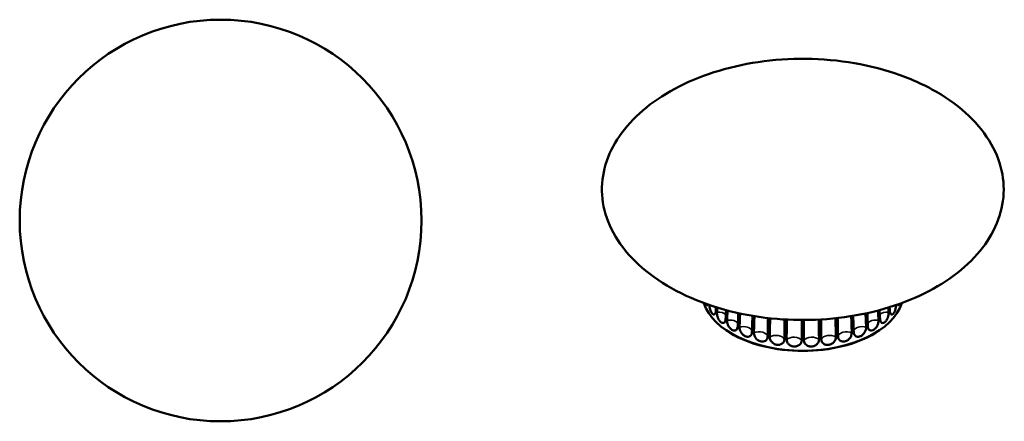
# Model space of a CAD drawing. Header units: millimetres. Extents: x 284 to 1030, y 103 to 1064.
# Tile 1 of 4: x 284 to 1019, y 103 to 403. Entities that reach past the tile are written whole.
import ezdxf

# ---------------------------------------------------------------- set-up
doc = ezdxf.new("R2010")
doc.units = ezdxf.units.MM
doc.header["$LTSCALE"] = 4
doc.layers.add('Visibile (ISO)', color=7, linetype='Continuous', lineweight=50)
doc.layers.add('Visibile sottile (ISO)', color=7, linetype='Continuous', lineweight=35)

msp = doc.modelspace()

# ---------------------------------------------------------------- linework, layer by layer
at = {"layer": 'Visibile (ISO)'}
for p, q in [((814.85, 168.6), (814.67, 168.71)), ((923.23, 168.6), (923.41, 168.71))]:
    msp.add_line(p, q, dxfattribs=at)
msp.add_circle((434.28, 252.58), 150, dxfattribs=at)
for centre, major_axis, start_param, end_param in [((869.04, 198.54), (75, 0), 3.3191, 6.105638), ((869.04, 198.54), (-75, 0), 0.177509, 2.964043), ((869.04, 198.33), (74.76, 0), 3.901471, 5.523307)]:
    msp.add_ellipse(centre, major_axis=major_axis, ratio=0.57735, start_param=start_param, end_param=end_param, dxfattribs=at)
for points, knots in [([(849.93, 179.05), (837.83, 180.06), (825.81, 182.05), (802.98, 187.87), (792, 191.72), (771.98, 201.01), (762.77, 206.49), (746.91, 218.63), (740.07, 225.35), (729.33, 239.47), (725.25, 246.94), (720.08, 262.05), (718.86, 269.79), (719.25, 284.98), (720.82, 292.55), (726.48, 307.06), (730.62, 314.11), (741.12, 327.31), (747.6, 333.54), (762.45, 344.87), (770.98, 350), (789.58, 358.91), (799.82, 362.68), (821.38, 368.63), (832.87, 370.79), (856.35, 373.33), (868.5, 373.68), (892.6, 372.48), (904.7, 370.9), (927.91, 365.89), (939.17, 362.42), (955.11, 355.82), (960.4, 353.3), (974.69, 345.51), (983.17, 339.62), (997.49, 326.79), (1003.49, 319.79), (1012.53, 305.26), (1015.72, 297.65), (1019.15, 282.43), (1019.48, 274.69), (1017.41, 259.64), (1015.03, 252.2), (1007.81, 238.03), (1002.92, 231.21), (991.01, 218.53), (983.86, 212.61), (967.77, 201.98), (958.67, 197.24), (939.05, 189.2), (928.37, 185.9), (906.09, 180.96), (894.33, 179.35), (871.7, 178.02), (860.73, 178.15), (849.93, 179.05)], [0, 0, 0, 0, 3.653219, 3.653219, 7.267548, 7.267548, 10.799665, 10.799665, 14.215344, 14.215344, 17.508156, 17.508156, 20.701374, 20.701374, 23.841098, 23.841098, 26.983569, 26.983569, 30.181861, 30.181861, 33.475557, 33.475557, 36.884209, 36.884209, 40.404137, 40.404137, 44.008561, 44.008561, 47.651677, 47.651677, 51.277177, 51.277177, 53.172118, 53.172118, 56.654462, 56.654462, 60.031079, 60.031079, 63.289179, 63.289179, 66.46009, 66.46009, 69.594548, 69.594548, 72.749142, 72.749142, 75.973676, 75.973676, 79.302045, 79.302045, 82.746779, 82.746779, 86.296836, 86.296836, 89.558072, 89.558072, 89.558072, 89.558072]), ([(798.28, 189.8), (798.2, 189.64), (798.1, 189.51), (797.81, 189.3), (797.6, 189.3), (797.29, 189.52), (797.19, 189.62), (797.04, 189.83), (796.98, 189.92), (796.87, 190.11), (796.82, 190.21), (796.77, 190.32), (796.77, 190.32), (796.76, 190.33)], [0.3255578, 0.3255578, 0.3255578, 0.3255578, 0.4477482, 0.4477482, 0.6686577, 0.6686577, 0.7723408, 0.7723408, 0.8366098, 0.8366098, 0.8924766, 0.8924766, 0.8960732, 0.8960732, 0.8960732, 0.8960732]), ([(804.08, 185), (804.05, 184.38), (803.94, 183.85), (803.6, 182.99), (803.37, 182.68), (802.83, 182.35), (802.52, 182.33), (802.05, 182.51), (801.9, 182.6), (801.66, 182.79), (801.56, 182.87), (801.39, 183.05), (801.31, 183.14), (801.15, 183.33), (801.07, 183.44), (800.91, 183.68), (800.82, 183.82), (800.6, 184.22), (800.47, 184.49), (800.16, 185.2), (800.01, 185.66), (799.68, 186.79), (799.54, 187.49), (799.39, 188.61), (799.34, 189.03), (799.32, 189.44)], [0, 0, 0, 0, 0.223006, 0.223006, 0.447748, 0.447748, 0.668658, 0.668658, 0.772341, 0.772341, 0.83661, 0.83661, 0.892477, 0.892477, 0.948504, 0.948504, 1.013655, 1.013655, 1.121767, 1.121767, 1.27532, 1.27532, 1.486466, 1.486466, 1.616454, 1.616454, 1.616454, 1.616454]), ([(811.41, 178.81), (811.38, 178.19), (811.26, 177.64), (810.84, 176.75), (810.56, 176.42), (809.91, 176.05), (809.57, 175.98), (809.01, 176.04), (808.82, 176.09), (808.42, 176.26), (808.23, 176.37), (807.81, 176.65), (807.59, 176.84), (807.2, 177.24), (807.02, 177.45), (806.66, 177.93), (806.48, 178.21), (805.97, 179.11), (805.68, 179.78), (805.26, 181.12), (805.11, 181.76), (804.94, 183.01), (804.91, 183.6), (804.94, 184.15)], [0, 0, 0, 0, 0.223032, 0.223032, 0.446423, 0.446423, 0.639555, 0.639555, 0.743135, 0.743135, 0.843622, 0.843622, 0.957388, 0.957388, 1.055424, 1.055424, 1.165217, 1.165217, 1.387953, 1.387953, 1.585597, 1.585597, 1.781629, 1.781629, 1.781629, 1.781629]), ([(811.75, 185.65), (811.75, 185.57), (811.74, 185.49), (811.64, 183.34), (811.53, 181.08), (811.41, 178.81)], [2.7095502, 2.7095502, 2.7095502, 2.7095502, 2.7387914, 2.7387914, 3.4836905, 3.4836905, 3.4836905, 3.4836905]), ([(812.51, 178.05), (812.61, 180.34), (812.72, 182.59), (812.83, 184.9), (812.84, 185.13), (812.85, 185.36)], [0.9358556, 0.9358556, 0.9358556, 0.9358556, 1.6807547, 1.6807547, 1.763264, 1.763264, 1.763264, 1.763264]), ([(925.23, 185.36), (925.24, 185.13), (925.25, 184.9), (925.36, 182.59), (925.47, 180.34), (925.57, 178.05)], [2.6561779, 2.6561779, 2.6561779, 2.6561779, 2.7387914, 2.7387914, 3.4836905, 3.4836905, 3.4836905, 3.4836905]), ([(926.67, 178.81), (926.55, 181.08), (926.44, 183.34), (926.33, 185.49), (926.33, 185.57), (926.33, 185.65)], [0.9358556, 0.9358556, 0.9358556, 0.9358556, 1.6807547, 1.6807547, 1.7101086, 1.7101086, 1.7101086, 1.7101086]), ([(933.14, 184.15), (933.17, 183.53), (933.13, 182.84), (932.9, 181.42), (932.71, 180.69), (932.23, 179.4), (931.97, 178.83), (931.5, 178.05), (931.32, 177.79), (930.96, 177.33), (930.78, 177.13), (930.38, 176.74), (930.16, 176.57), (929.75, 176.31), (929.56, 176.21), (929.15, 176.06), (928.95, 176.02), (928.33, 175.99), (927.95, 176.12), (927.35, 176.61), (927.12, 176.94), (926.79, 177.77), (926.69, 178.26), (926.67, 178.81)], [0, 0, 0, 0, 0.223032, 0.223032, 0.446423, 0.446423, 0.639555, 0.639555, 0.743135, 0.743135, 0.843622, 0.843622, 0.957388, 0.957388, 1.055424, 1.055424, 1.165217, 1.165217, 1.387953, 1.387953, 1.585597, 1.585597, 1.781629, 1.781629, 1.781629, 1.781629]), ([(938.76, 189.44), (938.75, 189.26), (938.73, 189.07), (938.65, 188.16), (938.53, 187.41), (938.18, 185.98), (937.97, 185.31), (937.59, 184.44), (937.46, 184.18), (937.24, 183.8), (937.16, 183.66), (936.99, 183.42), (936.91, 183.32), (936.76, 183.12), (936.68, 183.03), (936.5, 182.86), (936.41, 182.77), (936.15, 182.58), (936, 182.49), (935.62, 182.36), (935.4, 182.35), (934.93, 182.5), (934.68, 182.72), (934.35, 183.28), (934.24, 183.56), (934.07, 184.22), (934.02, 184.59), (933.99, 185)], [0.165121, 0.165121, 0.165121, 0.165121, 0.223006, 0.223006, 0.447748, 0.447748, 0.668658, 0.668658, 0.772341, 0.772341, 0.83661, 0.83661, 0.892477, 0.892477, 0.948504, 0.948504, 1.013655, 1.013655, 1.121767, 1.121767, 1.27532, 1.27532, 1.486466, 1.486466, 1.634122, 1.634122, 1.78109, 1.78109, 1.78109, 1.78109]), ([(941.31, 190.33), (941.31, 190.32), (941.3, 190.31), (941.25, 190.19), (941.2, 190.1), (941.09, 189.9), (941.03, 189.81), (940.87, 189.6), (940.77, 189.5), (940.52, 189.34), (940.37, 189.31), (940.08, 189.41), (939.93, 189.56), (939.8, 189.79)], [0.886344, 0.886344, 0.886344, 0.886344, 0.8924766, 0.8924766, 0.9485041, 0.9485041, 1.0136546, 1.0136546, 1.1217675, 1.1217675, 1.2753198, 1.2753198, 1.4559507, 1.4559507, 1.4559507, 1.4559507]), ([(820.49, 173.45), (820.46, 172.82), (820.33, 172.26), (819.85, 171.33), (819.51, 170.96), (818.77, 170.53), (818.38, 170.42), (817.73, 170.41), (817.48, 170.44), (816.98, 170.56), (816.72, 170.65), (816.16, 170.91), (815.86, 171.1), (815.34, 171.5), (815.11, 171.7), (814.64, 172.19), (814.4, 172.47), (813.76, 173.36), (813.4, 174.02), (812.9, 175.28), (812.73, 175.86), (812.53, 177), (812.49, 177.54), (812.51, 178.05)], [0, 0, 0, 0, 0.223041, 0.223041, 0.446011, 0.446011, 0.63071, 0.63071, 0.736879, 0.736879, 0.845903, 0.845903, 0.971537, 0.971537, 1.07472, 1.07472, 1.19146, 1.19146, 1.414775, 1.414775, 1.59857, 1.59857, 1.78136, 1.78136, 1.78136, 1.78136]), ([(820.9, 183.42), (820.86, 182.28), (820.81, 181.16), (820.69, 177.99), (820.59, 175.73), (820.49, 173.45)], [2.350226, 2.350226, 2.350226, 2.350226, 2.738791, 2.738791, 3.48369, 3.48369, 3.48369, 3.48369]), ([(821.8, 172.81), (821.88, 175.1), (821.97, 177.37), (822.1, 180.65), (822.15, 181.88), (822.2, 183.14)], [0.935856, 0.935856, 0.935856, 0.935856, 1.680755, 1.680755, 2.107954, 2.107954, 2.107954, 2.107954]), ([(831.44, 181.37), (831.38, 179.43), (831.32, 177.54), (831.2, 173.64), (831.12, 171.37), (831.04, 169.07)], [2.093799, 2.093799, 2.093799, 2.093799, 2.738791, 2.738791, 3.48369, 3.48369, 3.48369, 3.48369]), ([(832.52, 168.58), (832.59, 170.88), (832.65, 173.16), (832.77, 177.13), (832.84, 179.11), (832.9, 181.13)], [0.935856, 0.935856, 0.935856, 0.935856, 1.680755, 1.680755, 2.352796, 2.352796, 2.352796, 2.352796]), ([(843.06, 179.73), (843.01, 177.24), (842.96, 174.8), (842.86, 170.41), (842.81, 168.13), (842.75, 165.83)], [1.921085, 1.921085, 1.921085, 1.921085, 2.738791, 2.738791, 3.48369, 3.48369, 3.48369, 3.48369]), ([(844.36, 165.49), (844.4, 167.79), (844.44, 170.08), (844.53, 174.52), (844.59, 177.01), (844.65, 179.56)], [0.935856, 0.935856, 0.935856, 0.935856, 1.680755, 1.680755, 2.515663, 2.515663, 2.515663, 2.515663]), ([(855.42, 178.66), (855.4, 175.84), (855.38, 173.08), (855.32, 168.39), (855.29, 166.11), (855.26, 163.8)], [1.820057, 1.820057, 1.820057, 1.820057, 2.738791, 2.738791, 3.48369, 3.48369, 3.48369, 3.48369]), ([(856.94, 163.63), (856.96, 165.94), (856.98, 168.22), (857.02, 172.93), (857.06, 175.72), (857.1, 178.57)], [0.935856, 0.935856, 0.935856, 0.935856, 1.680755, 1.680755, 2.607895, 2.607895, 2.607895, 2.607895]), ([(868.19, 178.26), (868.2, 175.33), (868.2, 172.45), (868.2, 167.66), (868.2, 165.37), (868.19, 163.06)], [1.784233, 1.784233, 1.784233, 1.784233, 2.738791, 2.738791, 3.48369, 3.48369, 3.48369, 3.48369]), ([(869.89, 163.06), (869.88, 165.37), (869.88, 167.66), (869.87, 172.45), (869.88, 175.33), (869.89, 178.26)], [0.935856, 0.935856, 0.935856, 0.935856, 1.680755, 1.680755, 2.635305, 2.635305, 2.635305, 2.635305]), ([(880.98, 178.57), (881.02, 175.72), (881.06, 172.93), (881.1, 168.22), (881.12, 165.94), (881.14, 163.63)], [1.811703, 1.811703, 1.811703, 1.811703, 2.738791, 2.738791, 3.48369, 3.48369, 3.48369, 3.48369]), ([(882.82, 163.8), (882.78, 166.11), (882.75, 168.39), (882.7, 173.08), (882.67, 175.84), (882.65, 178.66)], [0.935856, 0.935856, 0.935856, 0.935856, 1.680755, 1.680755, 2.599452, 2.599452, 2.599452, 2.599452]), ([(893.43, 179.56), (893.49, 177.01), (893.55, 174.52), (893.64, 170.08), (893.68, 167.79), (893.72, 165.49)], [1.903805, 1.903805, 1.903805, 1.903805, 2.738791, 2.738791, 3.48369, 3.48369, 3.48369, 3.48369]), ([(895.33, 165.83), (895.27, 168.13), (895.21, 170.41), (895.12, 174.8), (895.07, 177.24), (895.02, 179.73)], [0.935856, 0.935856, 0.935856, 0.935856, 1.680755, 1.680755, 2.498533, 2.498533, 2.498533, 2.498533]), ([(905.18, 181.13), (905.24, 179.11), (905.31, 177.13), (905.43, 173.16), (905.49, 170.88), (905.56, 168.58)], [2.066805, 2.066805, 2.066805, 2.066805, 2.738791, 2.738791, 3.48369, 3.48369, 3.48369, 3.48369]), ([(907.03, 169.07), (906.95, 171.37), (906.88, 173.64), (906.75, 177.54), (906.7, 179.43), (906.64, 181.37)], [0.935856, 0.935856, 0.935856, 0.935856, 1.680755, 1.680755, 2.325673, 2.325673, 2.325673, 2.325673]), ([(915.88, 183.14), (915.93, 181.88), (915.98, 180.65), (916.11, 177.37), (916.2, 175.1), (916.28, 172.81)], [2.311692, 2.311692, 2.311692, 2.311692, 2.738791, 2.738791, 3.48369, 3.48369, 3.48369, 3.48369]), ([(917.59, 173.45), (917.49, 175.73), (917.39, 177.99), (917.26, 181.16), (917.22, 182.28), (917.18, 183.42)], [0.935856, 0.935856, 0.935856, 0.935856, 1.680755, 1.680755, 2.069239, 2.069239, 2.069239, 2.069239]), ([(925.57, 178.05), (925.6, 177.43), (925.53, 176.75), (925.21, 175.36), (924.96, 174.66), (924.36, 173.44), (924.03, 172.92), (923.45, 172.2), (923.23, 171.96), (922.76, 171.51), (922.51, 171.31), (921.96, 170.94), (921.66, 170.78), (921.12, 170.56), (920.88, 170.49), (920.36, 170.41), (920.1, 170.4), (919.36, 170.5), (918.92, 170.7), (918.27, 171.29), (918.04, 171.64), (917.71, 172.47), (917.61, 172.94), (917.59, 173.45)], [0, 0, 0, 0, 0.223041, 0.223041, 0.446011, 0.446011, 0.63071, 0.63071, 0.736879, 0.736879, 0.845903, 0.845903, 0.971537, 0.971537, 1.07472, 1.07472, 1.19146, 1.19146, 1.414775, 1.414775, 1.59857, 1.59857, 1.78136, 1.78136, 1.78136, 1.78136]), ([(831.04, 169.07), (831.02, 168.45), (830.88, 167.87), (830.35, 166.89), (829.98, 166.49), (829.11, 165.96), (828.66, 165.81), (827.89, 165.74), (827.62, 165.75), (827.07, 165.81), (826.79, 165.87), (826.21, 166.06), (825.89, 166.19), (825.33, 166.49), (825.07, 166.66), (824.54, 167.05), (824.27, 167.28), (823.5, 168.05), (823.06, 168.65), (822.39, 169.88), (822.15, 170.48), (821.85, 171.68), (821.78, 172.26), (821.8, 172.81)], [0, 0, 0, 0, 0.223032, 0.223032, 0.446423, 0.446423, 0.639555, 0.639555, 0.743135, 0.743135, 0.843622, 0.843622, 0.957388, 0.957388, 1.055424, 1.055424, 1.165217, 1.165217, 1.387953, 1.387953, 1.585597, 1.585597, 1.781629, 1.781629, 1.781629, 1.781629]), ([(916.28, 172.81), (916.3, 172.19), (916.21, 171.52), (915.82, 170.16), (915.51, 169.48), (914.77, 168.31), (914.36, 167.81), (913.66, 167.15), (913.4, 166.94), (912.87, 166.57), (912.61, 166.41), (912.03, 166.12), (911.71, 166), (911.13, 165.84), (910.87, 165.79), (910.31, 165.74), (910.02, 165.75), (909.18, 165.87), (908.67, 166.09), (907.88, 166.72), (907.58, 167.11), (907.17, 168.01), (907.05, 168.53), (907.03, 169.07)], [0, 0, 0, 0, 0.223032, 0.223032, 0.446423, 0.446423, 0.639555, 0.639555, 0.743135, 0.743135, 0.843622, 0.843622, 0.957388, 0.957388, 1.055424, 1.055424, 1.165217, 1.165217, 1.387953, 1.387953, 1.585597, 1.585597, 1.781629, 1.781629, 1.781629, 1.781629]), ([(842.75, 165.83), (842.74, 165.2), (842.59, 164.61), (842.03, 163.57), (841.62, 163.12), (840.62, 162.47), (840.04, 162.26), (839.11, 162.14), (838.81, 162.14), (838.31, 162.17), (838.11, 162.19), (837.75, 162.26), (837.58, 162.29), (837.24, 162.39), (837.07, 162.44), (836.71, 162.57), (836.52, 162.66), (836.01, 162.9), (835.71, 163.08), (835, 163.58), (834.61, 163.92), (833.79, 164.81), (833.4, 165.39), (832.9, 166.43), (832.75, 166.87), (832.56, 167.74), (832.51, 168.17), (832.52, 168.58)], [0, 0, 0, 0, 0.223006, 0.223006, 0.447748, 0.447748, 0.668658, 0.668658, 0.772341, 0.772341, 0.83661, 0.83661, 0.892477, 0.892477, 0.948504, 0.948504, 1.013655, 1.013655, 1.121767, 1.121767, 1.27532, 1.27532, 1.486466, 1.486466, 1.634122, 1.634122, 1.78109, 1.78109, 1.78109, 1.78109]), ([(855.26, 163.8), (855.25, 163.18), (855.1, 162.57), (854.52, 161.47), (854.1, 160.98), (853.06, 160.23), (852.45, 159.96), (851.47, 159.74), (851.15, 159.7), (850.62, 159.69), (850.41, 159.69), (850.02, 159.72), (849.84, 159.74), (849.48, 159.79), (849.3, 159.83), (848.92, 159.92), (848.71, 159.99), (848.17, 160.18), (847.84, 160.33), (847.08, 160.75), (846.66, 161.05), (845.77, 161.86), (845.34, 162.4), (844.79, 163.38), (844.63, 163.8), (844.4, 164.65), (844.35, 165.08), (844.36, 165.49)], [0, 0, 0, 0, 0.223006, 0.223006, 0.447748, 0.447748, 0.668658, 0.668658, 0.772341, 0.772341, 0.83661, 0.83661, 0.892477, 0.892477, 0.948504, 0.948504, 1.013655, 1.013655, 1.121767, 1.121767, 1.27532, 1.27532, 1.486466, 1.486466, 1.634122, 1.634122, 1.78109, 1.78109, 1.78109, 1.78109]), ([(868.19, 163.06), (868.18, 162.44), (868.04, 161.81), (867.46, 160.65), (867.04, 160.13), (865.99, 159.26), (865.37, 158.93), (864.36, 158.62), (864.03, 158.55), (863.49, 158.47), (863.27, 158.46), (862.88, 158.44), (862.69, 158.45), (862.32, 158.46), (862.13, 158.48), (861.73, 158.54), (861.52, 158.58), (860.96, 158.72), (860.62, 158.83), (859.82, 159.17), (859.39, 159.43), (858.45, 160.15), (858, 160.64), (857.42, 161.57), (857.24, 161.97), (857, 162.8), (856.94, 163.22), (856.94, 163.63)], [0, 0, 0, 0, 0.223006, 0.223006, 0.447748, 0.447748, 0.668658, 0.668658, 0.772341, 0.772341, 0.83661, 0.83661, 0.892477, 0.892477, 0.948504, 0.948504, 1.013655, 1.013655, 1.121767, 1.121767, 1.27532, 1.27532, 1.486466, 1.486466, 1.634122, 1.634122, 1.78109, 1.78109, 1.78109, 1.78109]), ([(881.14, 163.63), (881.14, 163), (881, 162.37), (880.45, 161.15), (880.04, 160.58), (879, 159.61), (878.39, 159.22), (877.4, 158.81), (877.07, 158.7), (876.52, 158.57), (876.31, 158.53), (875.92, 158.48), (875.73, 158.46), (875.36, 158.44), (875.17, 158.44), (874.77, 158.46), (874.56, 158.48), (873.99, 158.56), (873.65, 158.64), (872.85, 158.9), (872.41, 159.11), (871.46, 159.73), (871, 160.18), (870.4, 161.05), (870.21, 161.44), (869.96, 162.24), (869.89, 162.65), (869.89, 163.06)], [0, 0, 0, 0, 0.223006, 0.223006, 0.447748, 0.447748, 0.668658, 0.668658, 0.772341, 0.772341, 0.83661, 0.83661, 0.892477, 0.892477, 0.948504, 0.948504, 1.013655, 1.013655, 1.121767, 1.121767, 1.27532, 1.27532, 1.486466, 1.486466, 1.634122, 1.634122, 1.78109, 1.78109, 1.78109, 1.78109]), ([(893.72, 165.49), (893.73, 164.86), (893.61, 164.21), (893.09, 162.94), (892.7, 162.33), (891.72, 161.26), (891.13, 160.81), (890.18, 160.3), (889.86, 160.16), (889.34, 159.98), (889.13, 159.92), (888.75, 159.82), (888.57, 159.79), (888.21, 159.73), (888.03, 159.71), (887.64, 159.69), (887.43, 159.69), (886.88, 159.71), (886.54, 159.75), (885.76, 159.94), (885.32, 160.1), (884.39, 160.63), (883.93, 161.03), (883.34, 161.84), (883.15, 162.21), (882.89, 162.98), (882.82, 163.39), (882.82, 163.8)], [0, 0, 0, 0, 0.223006, 0.223006, 0.447748, 0.447748, 0.668658, 0.668658, 0.772341, 0.772341, 0.83661, 0.83661, 0.892477, 0.892477, 0.948504, 0.948504, 1.013655, 1.013655, 1.121767, 1.121767, 1.27532, 1.27532, 1.486466, 1.486466, 1.634122, 1.634122, 1.78109, 1.78109, 1.78109, 1.78109]), ([(905.56, 168.58), (905.57, 167.96), (905.46, 167.29), (905, 165.97), (904.65, 165.33), (903.74, 164.16), (903.2, 163.65), (902.32, 163.05), (902.02, 162.88), (901.53, 162.64), (901.34, 162.56), (900.98, 162.43), (900.81, 162.38), (900.47, 162.29), (900.3, 162.25), (899.94, 162.19), (899.74, 162.16), (899.22, 162.13), (898.9, 162.15), (898.16, 162.25), (897.75, 162.38), (896.86, 162.81), (896.42, 163.17), (895.84, 163.92), (895.66, 164.27), (895.41, 165.02), (895.34, 165.41), (895.33, 165.83)], [0, 0, 0, 0, 0.223006, 0.223006, 0.447748, 0.447748, 0.668658, 0.668658, 0.772341, 0.772341, 0.83661, 0.83661, 0.892477, 0.892477, 0.948504, 0.948504, 1.013655, 1.013655, 1.121767, 1.121767, 1.27532, 1.27532, 1.486466, 1.486466, 1.634122, 1.634122, 1.78109, 1.78109, 1.78109, 1.78109])]:
    msp.add_open_spline(points, degree=3, knots=knots, dxfattribs=at)
for points in [[(804.24, 187.83), (804.19, 186.9), (804.14, 185.95), (804.08, 185)], [(804.94, 184.15), (805, 185.3), (805.06, 186.44), (805.12, 187.56)], [(932.96, 187.56), (933.02, 186.44), (933.08, 185.3), (933.14, 184.15)], [(933.99, 185), (933.94, 185.95), (933.89, 186.9), (933.83, 187.83)]]:
    msp.add_open_spline(points, degree=3, dxfattribs=at)
at = {"layer": 'Visibile sottile (ISO)'}
for centre, major_axis, start_param, end_param in [((805.96, 180.58), (6.26, 0), 0.455896, 1.735682), ((932.11, 180.58), (6.26, 0), 1.405911, 2.685697), ((814.59, 174.65), (6.26, 0), 0.289745, 1.910214), ((923.49, 174.65), (-6.26, 0), 4.372971, 5.99344), ((824.87, 169.67), (6.26, 0), 0.124896, 2.084747), ((836.5, 165.79), (6.26, 0), 0.009648, 2.25928), ((901.58, 165.79), (-6.26, 0), 4.023905, 6.273538), ((913.2, 169.67), (-6.26, 0), 4.198438, 6.158289), ((849.11, 163.14), (6.26, 0), 0.184181, 2.433813), ((862.33, 161.8), (6.26, 0), 0.358714, 2.608346), ((875.75, 161.8), (-6.26, 0), 3.674839, 5.924472), ((888.97, 163.14), (-6.26, 0), 3.849372, 6.099005)]:
    msp.add_ellipse(centre, major_axis=major_axis, ratio=0.57735, start_param=start_param, end_param=end_param, dxfattribs=at)

doc.saveas('drawing.dxf')
